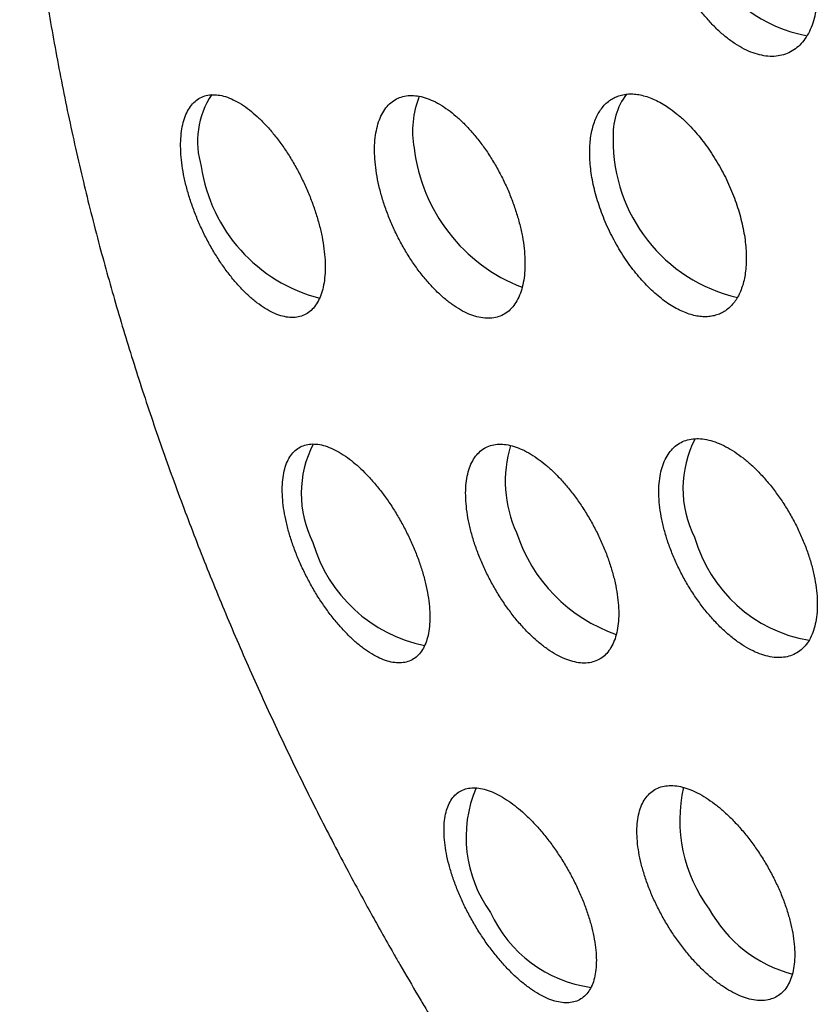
# Model space of a CAD drawing. Header units: millimetres. Extents: x 8 to 813, y 12 to 751.
# Tile 34 of 54: x 743.64 to 750.29, y 320.9 to 329.1. Entities that reach past the tile are written whole.
import ezdxf

# ---------------------------------------------------------------- set-up
doc = ezdxf.new("R2010")
doc.units = ezdxf.units.MM

msp = doc.modelspace()

# ---------------------------------------------------------------- linework, layer by layer
at = {"color": 7, "linetype": 'Continuous', "lineweight": 30}
for centre, radius, start, end in [((750.4346, 330.2007), 1.2573, 159.47667, 258.91982), ((745.8317, 328.086), 0.7146, 146.7271, 196.89052), ((747.6848, 328.1731), 0.7776, 158.06966, 190.37448), ((749.1623, 328.1399), 0.5847, 144.14333, 183.07394), ((748.3346, 328.2019), 1.4247, 186.80717, 248.84577), ((749.917, 328.0917), 1.3386, 179.28014, 256.95216), ((746.4646, 328.072), 1.3308, 188.3651, 255.65063), ((750.0608, 325.1994), 0.9011, 152.70249, 206.88427), ((746.8828, 325.1569), 0.9023, 152.85406, 206.86227), ((748.6997, 325.2588), 1.0198, 163.0067, 204.75137), ((749.0358, 325.2377), 1.3259, 197.82403, 251.02732), ((750.4136, 325.1188), 1.2017, 195.77863, 260.22253), ((747.2507, 325.0872), 1.2205, 196.07506, 258.51623), ((748.4198, 322.2957), 1.0662, 157.33294, 215.99162), ((750.375, 322.4383), 1.242, 167.32871, 216.6062), ((748.5385, 322.1129), 1.0771, 204.33514, 262.33316), ((750.3704, 322.25), 1.1358, 209.09723, 254.70618)]:
    msp.add_arc(centre, radius, start, end, dxfattribs=at)
for points, knots in [([(781.3167, 315.8351), (781.3167, 315.8716), (781.3166, 315.9392), (781.3163, 316.0329), (781.316, 316.111), (781.3156, 316.1738), (781.3153, 316.2204), (781.3151, 316.2522), (781.3149, 316.2744), (781.3147, 316.2944), (781.3145, 316.3175), (781.3143, 316.3449), (781.3139, 316.3844), (781.3133, 316.4376), (781.3125, 316.5025), (781.3115, 316.5849), (781.3101, 316.6778), (781.3084, 316.778), (781.3067, 316.8651), (781.3052, 316.9405), (781.3037, 317.0086), (781.3021, 317.079), (781.3001, 317.1577), (781.2978, 317.2468), (781.2952, 317.3381), (781.2925, 317.4275), (781.2898, 317.5121), (781.2869, 317.5962), (781.284, 317.6793), (781.2811, 317.7572), (781.2784, 317.8255), (781.2763, 317.8777), (781.2746, 317.9198), (781.2729, 317.9607), (781.2707, 318.0111), (781.2681, 318.0705), (781.2652, 318.1348), (781.2621, 318.2005), (781.2588, 318.2695), (781.2552, 318.3411), (781.2516, 318.4111), (781.2483, 318.4728), (781.2456, 318.523), (781.2431, 318.5672), (781.2404, 318.6153), (781.237, 318.6755), (781.233, 318.7428), (781.2289, 318.8101), (781.225, 318.872), (781.2214, 318.9293), (781.2181, 318.9799), (781.2153, 319.0219), (781.2128, 319.0591), (781.21, 319.1007), (781.2064, 319.1536), (781.2018, 319.2191), (781.1966, 319.2915), (781.191, 319.3669), (781.1853, 319.4424), (781.179, 319.5227), (781.1721, 319.6098), (781.1643, 319.7048), (781.1564, 319.7993), (781.1486, 319.8889), (781.1415, 319.9683), (781.135, 320.0405), (781.1287, 320.1086), (781.1222, 320.1771), (781.1155, 320.2467), (781.1082, 320.3212), (781.1002, 320.4016), (781.0911, 320.4904), (781.0814, 320.5831), (781.0721, 320.6705), (781.0634, 320.7499), (781.0552, 320.8233), (781.0464, 320.9006), (781.0369, 320.9826), (781.028, 321.0581), (781.0203, 321.1223), (781.0143, 321.1718), (781.0088, 321.2162), (781.003, 321.2631), (780.9951, 321.3263), (780.9851, 321.405), (780.9735, 321.4936), (780.962, 321.5804), (780.9506, 321.6651), (780.9391, 321.7481), (780.9276, 321.8307), (780.9159, 321.9128), (780.9046, 321.9907), (780.8949, 322.0566), (780.8865, 322.1125), (780.8787, 322.1645), (780.87, 322.2218), (780.8607, 322.282), (780.8517, 322.3399), (780.8435, 322.3917), (780.8356, 322.4412), (780.8271, 322.4946), (780.8174, 322.5539), (780.8075, 322.6139), (780.7984, 322.6686), (780.7904, 322.7164), (780.7826, 322.7626), (780.7741, 322.8123), (780.7644, 322.8687), (780.7543, 322.9265), (780.7448, 322.9804), (780.7364, 323.0278), (780.7281, 323.0736), (780.7191, 323.1235), (780.7087, 323.1804), (780.6979, 323.2392), (780.6876, 323.2942), (780.6785, 323.3422), (780.6657, 323.4101), (780.6477, 323.5034), (780.6255, 323.6163), (780.6017, 323.7353), (780.5781, 323.8508), (780.5541, 323.9659), (780.5325, 324.0675), (780.5132, 324.1569), (780.495, 324.24), (780.4762, 324.3252), (780.455, 324.4196), (780.4321, 324.5198), (780.4093, 324.6182), (780.3904, 324.6983), (780.3758, 324.7596), (780.364, 324.8088), (780.3523, 324.8572), (780.3417, 324.9008), (780.333, 324.9363), (780.3252, 324.9681), (780.3163, 325.0039), (780.3051, 325.0491), (780.2925, 325.0994), (780.2807, 325.1461), (780.2711, 325.1838), (780.2625, 325.2174), (780.2535, 325.2528), (780.2428, 325.2939), (780.2308, 325.3403), (780.2174, 325.3915), (780.2028, 325.4467), (780.1881, 325.502), (780.1746, 325.5523), (780.1632, 325.5948), (780.1521, 325.6355), (780.1397, 325.681), (780.1256, 325.7325), (780.111, 325.785), (780.0974, 325.8336), (780.0852, 325.8773), (780.0718, 325.9248), (780.0574, 325.9751), (780.0391, 326.039), (780.0189, 326.109), (779.9975, 326.1822), (779.976, 326.255), (779.9541, 326.3285), (779.934, 326.395), (779.9168, 326.4516), (779.9049, 326.4907), (779.8938, 326.5268), (779.8831, 326.5615), (779.8716, 326.5986), (779.8581, 326.642), (779.8396, 326.701), (779.8182, 326.7686), (779.7964, 326.8369), (779.7779, 326.8942), (779.7621, 326.943), (779.7475, 326.9879), (779.7309, 327.0384), (779.711, 327.0987), (779.6892, 327.1642), (779.6689, 327.2247), (779.6516, 327.2757), (779.637, 327.3186), (779.6228, 327.3601), (779.6074, 327.405), (779.5897, 327.456), (779.572, 327.5068), (779.5566, 327.551), (779.5435, 327.5881), (779.5319, 327.6208), (779.5205, 327.6531), (779.508, 327.6881), (779.4933, 327.7292), (779.476, 327.7773), (779.4578, 327.8275), (779.4401, 327.8759), (779.4245, 327.9187), (779.4098, 327.9586), (779.3953, 327.9978), (779.3785, 328.043), (779.3597, 328.0933), (779.3397, 328.1463), (779.3215, 328.1944), (779.3057, 328.2359), (779.2923, 328.2711), (779.2752, 328.3156), (779.2505, 328.3795), (779.2167, 328.4661), (779.1804, 328.5583), (779.1461, 328.6444), (779.1183, 328.7135), (779.0947, 328.7718), (779.0719, 328.8278), (779.0455, 328.8922), (779.0178, 328.9593), (778.992, 329.0211), (778.9702, 329.0733), (778.9508, 329.1192), (778.9315, 329.1649), (778.9106, 329.214), (778.8871, 329.269), (778.8605, 329.3306), (778.8329, 329.3943), (778.8068, 329.454), (778.7821, 329.5101), (778.7581, 329.5644), (778.7328, 329.6212), (778.706, 329.6811), (778.6753, 329.7494), (778.6376, 329.8322), (778.5962, 329.9225), (778.5553, 330.0108), (778.5183, 330.09), (778.4825, 330.166), (778.4437, 330.2475), (778.4001, 330.3385), (778.353, 330.4358), (778.3072, 330.5295), (778.2653, 330.6144), (778.2266, 330.692), (778.1881, 330.7689), (778.1504, 330.8434), (778.1127, 330.9172), (778.0749, 330.9909), (778.0355, 331.067), (777.9964, 331.142), (777.9571, 331.2169), (777.9174, 331.2918), (777.8765, 331.3685), (777.8355, 331.4448), (777.793, 331.5231), (777.7463, 331.6086), (777.695, 331.7018), (777.6384, 331.8034), (777.5819, 331.9038), (777.5264, 332.0013), (777.4736, 332.0933), (777.4217, 332.183), (777.3684, 332.2742), (777.3077, 332.3771), (777.2381, 332.4937), (777.1614, 332.6206), (777.087, 332.7421), (777.0221, 332.8469), (776.9653, 332.9377), (776.914, 333.019), (776.8627, 333.0998), (776.8113, 333.1799), (776.7574, 333.2634), (776.6948, 333.3593), (776.6234, 333.4677), (776.5464, 333.5833), (776.4717, 333.694), (776.4012, 333.7974), (776.3337, 333.8954), (776.2663, 333.9922), (776.1978, 334.0898), (776.1289, 334.1868), (776.0605, 334.2823), (775.9898, 334.38), (775.8988, 334.5044), (775.7865, 334.6559), (775.6556, 334.8291), (775.5275, 334.9958), (775.4041, 335.1537), (775.2836, 335.3052), (775.1625, 335.4552), (775.039, 335.6058), (774.8816, 335.7948), (774.687, 336.023), (774.4483, 336.2952), (774.1981, 336.5718), (773.9382, 336.8503), (773.6757, 337.1228), (773.4162, 337.3839), (773.1574, 337.6363), (772.8457, 337.9314), (772.4715, 338.2716), (772.1411, 338.5573), (771.9152, 338.7464), (771.7981, 338.8431), (771.6818, 338.9378), (771.5669, 339.0301), (771.4503, 339.1226), (771.3152, 339.2283), (771.1603, 339.3474), (770.9882, 339.4771), (770.8144, 339.6054), (770.639, 339.7323), (770.462, 339.8577), (770.2835, 339.9815), (770.1069, 340.1014), (769.8659, 340.2616), (769.5574, 340.46), (769.263, 340.6407), (769.0539, 340.765), (768.9342, 340.8351), (768.8131, 340.905), (768.6868, 340.9767), (768.5314, 341.0634), (768.3486, 341.1633), (768.143, 341.2726), (767.9438, 341.3756), (767.752, 341.4722), (767.5658, 341.5637), (767.3937, 341.6461), (767.2367, 341.7195), (767.0936, 341.7851), (766.9438, 341.8524), (766.7966, 341.917), (766.6536, 341.9785), (766.5213, 342.0342), (766.3936, 342.0869), (766.2661, 342.1385), (766.1372, 342.1897), (766.0027, 342.242), (765.8678, 342.2933), (765.7313, 342.3441), (765.5876, 342.3964), (765.4228, 342.4549), (765.2425, 342.517), (765.0608, 342.5775), (764.8901, 342.6325), (764.7286, 342.6831), (764.593, 342.7243), (764.4793, 342.758), (764.3848, 342.7855), (764.2847, 342.8141), (764.185, 342.842), (764.0904, 342.8679), (764.0027, 342.8915), (763.9208, 342.9131), (763.8293, 342.9369), (763.7264, 342.963), (763.6061, 342.9928), (763.4743, 343.0246), (763.3328, 343.0575), (763.1933, 343.0889), (763.0655, 343.1166), (762.951, 343.1408), (762.8412, 343.1632), (762.7262, 343.1861), (762.5987, 343.2106), (762.4663, 343.235), (762.3419, 343.2571), (762.2356, 343.2753), (762.141, 343.291), (762.0491, 343.3058), (761.9469, 343.3217), (761.833, 343.3389), (761.7163, 343.3556), (761.6098, 343.3703), (761.5181, 343.3824), (761.4349, 343.393), (761.3498, 343.4035), (761.2559, 343.4147), (761.1523, 343.4265), (761.0472, 343.4378), (760.9207, 343.4507), (760.7699, 343.4651), (760.5769, 343.4817), (760.381, 343.4965), (760.187, 343.509), (759.9925, 343.5198), (759.8333, 343.527), (759.7112, 343.5316), (759.6441, 343.5339), (759.581, 343.5358), (759.5175, 343.5375), (759.4469, 343.5392), (759.3676, 343.5408), (759.2801, 343.5422), (759.1943, 343.5431), (759.1148, 343.5437), (759.0434, 343.5439), (758.9726, 343.5439), (758.9007, 343.5436), (758.8253, 343.543), (758.7493, 343.5421), (758.6753, 343.5409), (758.6093, 343.5397), (758.5522, 343.5384), (758.4989, 343.5371), (758.4438, 343.5355), (758.3824, 343.5336), (758.3113, 343.5312), (758.2328, 343.5283), (758.1561, 343.525), (758.088, 343.5219), (758.0289, 343.519), (757.972, 343.5161), (757.912, 343.5128), (757.8444, 343.5089), (757.7673, 343.5042), (757.6883, 343.499), (757.6163, 343.494), (757.5521, 343.4893), (757.4892, 343.4845), (757.4177, 343.4788), (757.3371, 343.4721), (757.2513, 343.4646), (757.1701, 343.4572), (757.0996, 343.4504), (757.0377, 343.4443), (756.9811, 343.4385), (756.9219, 343.4323), (756.8588, 343.4255), (756.7928, 343.4182), (756.7227, 343.4101), (756.6536, 343.402), (756.5822, 343.3933), (756.51, 343.3842), (756.4281, 343.3736), (756.343, 343.3623), (756.2644, 343.3514), (756.2002, 343.3423), (756.1444, 343.3343), (756.0862, 343.3257), (756.0169, 343.3153), (755.9412, 343.3037), (755.8682, 343.2921), (755.8061, 343.2821), (755.7516, 343.2731), (755.6973, 343.2641), (755.6359, 343.2536), (755.5662, 343.2416), (755.4925, 343.2285), (755.4231, 343.216), (755.3611, 343.2046), (755.3024, 343.1936), (755.2422, 343.1821), (755.1765, 343.1694), (755.1074, 343.1559), (755.0402, 343.1424), (754.9794, 343.13), (754.9216, 343.1181), (754.8607, 343.1053), (754.7902, 343.0903), (754.7138, 343.0738), (754.6403, 343.0575), (754.5739, 343.0427), (754.512, 343.0286), (754.446, 343.0134), (754.3645, 342.9943), (754.2786, 342.9737), (754.1917, 342.9526), (754.1094, 342.9322), (754.0269, 342.9114), (753.9414, 342.8895), (753.8608, 342.8685), (753.7852, 342.8485), (753.7183, 342.8305), (753.6576, 342.814), (753.5935, 342.7964), (753.5213, 342.7763), (753.4443, 342.7546), (753.3725, 342.734), (753.3111, 342.7162), (753.2594, 342.701), (753.2107, 342.6867), (753.1604, 342.6717), (753.1072, 342.6557), (753.0572, 342.6405), (753.0154, 342.6277), (752.9713, 342.6141), (752.9187, 342.5978), (752.8498, 342.5762), (752.7778, 342.5534), (752.7106, 342.5317), (752.6562, 342.5141), (752.606, 342.4977), (752.5521, 342.4799), (752.4925, 342.46), (752.4323, 342.4398), (752.3772, 342.4211), (752.3285, 342.4045), (752.2841, 342.3892), (752.2375, 342.373), (752.1825, 342.3538), (752.1221, 342.3325), (752.0647, 342.312), (752.0165, 342.2947), (751.9715, 342.2785), (751.9226, 342.2607), (751.8673, 342.2404), (751.809, 342.2189), (751.7529, 342.198), (751.7024, 342.179), (751.6567, 342.1617), (751.6094, 342.1437), (751.5507, 342.1212), (751.4854, 342.096), (751.4229, 342.0716), (751.3674, 342.0497), (751.3099, 342.0269), (751.2459, 342.0013), (751.1865, 341.9773), (751.1371, 341.9573), (751.0983, 341.9414), (751.063, 341.9269), (751.0276, 341.9123), (750.9866, 341.8953), (750.9357, 341.8741), (750.8716, 341.8471), (750.8035, 341.8182), (750.7392, 341.7907), (750.6866, 341.768), (750.6426, 341.7489), (750.6006, 341.7306), (750.5524, 341.7095), (750.4933, 341.6834), (750.4324, 341.6563), (750.3794, 341.6325), (750.3339, 341.612), (750.2839, 341.5893), (750.2244, 341.5622), (750.1636, 341.5342), (750.1101, 341.5094), (750.0603, 341.4861), (750.0062, 341.4608), (749.9449, 341.4318), (749.8821, 341.4019), (749.8227, 341.3734), (749.7672, 341.3466), (749.7177, 341.3226), (749.6692, 341.2989), (749.6215, 341.2755), (749.5747, 341.2523), (749.5339, 341.2321), (749.4973, 341.2138), (749.4585, 341.1944), (749.3931, 341.1615), (749.3105, 341.1195), (749.2217, 341.0739), (749.1503, 341.0369), (749.0866, 341.0036), (749.0136, 340.9653), (748.9351, 340.9236), (748.857, 340.8818), (748.7934, 340.8476), (748.7366, 340.8167), (748.6856, 340.7889), (748.6393, 340.7634), (748.601, 340.7423), (748.5652, 340.7225), (748.527, 340.7013), (748.4816, 340.676), (748.427, 340.6453), (748.36, 340.6075), (748.2795, 340.5617), (748.2215, 340.5283), (748.1902, 340.5103)], [0, 0, 0, 0, 0.002301, 0.004277, 0.005928, 0.007256, 0.00826, 0.008891, 0.009275, 0.00967, 0.010159, 0.010742, 0.011418, 0.012669, 0.014123, 0.015552, 0.017918, 0.020048, 0.021949, 0.023485, 0.024873, 0.026315, 0.027996, 0.029916, 0.032031, 0.033854, 0.03567, 0.037478, 0.039279, 0.041033, 0.042517, 0.043696, 0.044415, 0.045242, 0.046339, 0.047683, 0.049087, 0.050508, 0.051948, 0.053572, 0.055158, 0.056504, 0.057594, 0.058431, 0.059386, 0.060727, 0.062358, 0.063777, 0.065126, 0.066405, 0.067532, 0.06844, 0.069155, 0.069971, 0.071166, 0.072622, 0.074265, 0.075919, 0.077574, 0.079231, 0.081211, 0.083312, 0.085491, 0.087441, 0.089234, 0.09074, 0.092223, 0.093737, 0.095281, 0.096839, 0.098678, 0.100615, 0.102734, 0.10484, 0.106428, 0.108002, 0.109716, 0.111575, 0.113474, 0.114768, 0.115871, 0.116783, 0.117738, 0.119005, 0.121005, 0.123008, 0.124932, 0.12682, 0.12868, 0.130502, 0.132362, 0.134185, 0.135732, 0.136791, 0.13794, 0.13923, 0.140653, 0.141994, 0.143133, 0.144138, 0.145315, 0.146722, 0.148134, 0.149371, 0.150411, 0.151352, 0.15247, 0.153761, 0.155152, 0.156372, 0.157404, 0.158344, 0.159459, 0.160771, 0.162193, 0.16344, 0.164489, 0.165436, 0.168005, 0.170802, 0.17309, 0.176008, 0.178603, 0.180881, 0.18288, 0.184644, 0.186509, 0.188639, 0.191024, 0.193294, 0.195276, 0.196305, 0.197449, 0.198631, 0.199631, 0.200434, 0.201057, 0.201791, 0.202851, 0.204118, 0.205196, 0.206008, 0.20667, 0.207464, 0.208392, 0.209448, 0.210601, 0.211849, 0.213177, 0.21434, 0.215253, 0.216052, 0.217081, 0.218323, 0.21953, 0.220626, 0.221609, 0.222485, 0.223831, 0.224975, 0.226615, 0.228605, 0.23005, 0.23157, 0.23355, 0.234533, 0.23539, 0.236189, 0.236965, 0.237732, 0.238687, 0.239888, 0.241703, 0.243242, 0.244493, 0.245568, 0.246531, 0.247517, 0.248956, 0.250596, 0.251936, 0.253035, 0.254032, 0.254822, 0.255828, 0.257051, 0.258257, 0.259248, 0.260027, 0.260755, 0.261451, 0.262197, 0.263111, 0.264209, 0.265433, 0.266486, 0.267473, 0.268313, 0.269166, 0.270105, 0.271352, 0.272546, 0.273664, 0.274592, 0.275338, 0.276028, 0.277582, 0.279616, 0.281848, 0.283786, 0.285401, 0.28649, 0.287699, 0.289158, 0.290808, 0.292202, 0.293313, 0.294308, 0.295288, 0.296377, 0.297599, 0.298982, 0.300507, 0.301871, 0.302992, 0.304272, 0.305511, 0.306806, 0.308285, 0.31009, 0.312361, 0.314343, 0.316016, 0.317674, 0.319439, 0.321487, 0.323777, 0.325968, 0.327775, 0.329482, 0.331192, 0.332947, 0.334503, 0.336174, 0.337918, 0.339649, 0.341245, 0.342989, 0.344731, 0.346447, 0.348173, 0.350056, 0.35227, 0.354525, 0.356988, 0.359163, 0.361202, 0.363282, 0.365331, 0.367476, 0.370374, 0.373388, 0.376262, 0.378807, 0.380677, 0.382588, 0.384481, 0.386326, 0.388197, 0.390337, 0.393069, 0.395832, 0.398506, 0.400907, 0.403177, 0.405475, 0.407812, 0.410151, 0.412426, 0.414669, 0.417177, 0.421403, 0.425636, 0.429782, 0.433585, 0.437236, 0.440968, 0.444709, 0.448458, 0.455119, 0.461932, 0.469199, 0.476442, 0.483661, 0.490743, 0.49736, 0.50417, 0.515051, 0.525939, 0.52879, 0.53164, 0.534484, 0.537228, 0.539928, 0.542843, 0.546868, 0.550899, 0.554937, 0.558982, 0.563035, 0.567095, 0.571151, 0.574984, 0.583287, 0.591664, 0.594291, 0.596881, 0.59941, 0.602097, 0.604984, 0.609341, 0.613708, 0.617962, 0.621829, 0.62566, 0.629509, 0.632437, 0.635296, 0.638263, 0.641561, 0.644232, 0.646909, 0.649529, 0.651907, 0.654544, 0.657224, 0.659916, 0.662556, 0.665306, 0.668398, 0.672258, 0.675874, 0.679034, 0.682197, 0.685262, 0.686892, 0.68877, 0.690725, 0.692666, 0.694507, 0.696166, 0.697702, 0.699206, 0.701406, 0.703593, 0.706081, 0.708923, 0.711655, 0.714009, 0.716176, 0.718148, 0.72023, 0.722679, 0.725353, 0.727702, 0.729689, 0.731339, 0.73302, 0.734857, 0.737077, 0.739411, 0.741399, 0.74304, 0.744538, 0.746052, 0.747802, 0.749782, 0.751837, 0.753662, 0.756835, 0.760241, 0.764405, 0.767732, 0.771022, 0.775213, 0.776571, 0.777795, 0.778938, 0.780071, 0.781319, 0.782855, 0.784469, 0.786178, 0.787626, 0.788874, 0.790126, 0.791558, 0.792861, 0.794307, 0.795773, 0.79697, 0.797969, 0.798937, 0.799928, 0.80103, 0.802343, 0.803878, 0.805387, 0.8066, 0.807661, 0.808671, 0.809761, 0.810992, 0.812432, 0.814042, 0.815387, 0.816437, 0.817614, 0.818884, 0.820416, 0.822105, 0.823666, 0.824951, 0.826032, 0.827108, 0.828108, 0.829336, 0.83063, 0.831795, 0.83325, 0.834495, 0.835787, 0.837288, 0.839079, 0.840554, 0.841692, 0.842681, 0.843683, 0.84496, 0.846569, 0.84794, 0.849061, 0.850063, 0.851004, 0.85211, 0.853522, 0.854937, 0.856276, 0.857435, 0.858442, 0.859593, 0.860838, 0.862161, 0.863512, 0.864656, 0.865608, 0.866776, 0.86811, 0.869616, 0.871127, 0.872303, 0.873391, 0.874645, 0.876066, 0.878049, 0.879574, 0.881026, 0.88275, 0.884307, 0.885931, 0.887383, 0.888655, 0.889787, 0.890872, 0.892341, 0.893961, 0.895333, 0.896495, 0.897515, 0.898326, 0.899315, 0.900436, 0.901418, 0.90222, 0.902872, 0.903981, 0.905284, 0.906888, 0.908179, 0.909212, 0.910069, 0.911115, 0.912365, 0.913564, 0.914646, 0.915599, 0.916423, 0.917257, 0.918345, 0.919662, 0.920819, 0.921728, 0.922513, 0.923475, 0.924624, 0.925786, 0.926932, 0.92795, 0.928786, 0.929644, 0.930758, 0.932283, 0.933539, 0.934488, 0.935603, 0.936978, 0.938317, 0.939163, 0.939943, 0.940645, 0.941282, 0.942075, 0.94311, 0.944351, 0.94594, 0.947221, 0.948236, 0.949121, 0.949886, 0.950787, 0.952047, 0.953475, 0.954488, 0.955279, 0.956246, 0.957541, 0.958914, 0.959964, 0.960819, 0.96197, 0.963282, 0.964585, 0.965837, 0.966944, 0.968008, 0.968898, 0.969941, 0.97096, 0.971802, 0.972471, 0.97323, 0.974216, 0.97654, 0.978379, 0.979762, 0.981008, 0.982374, 0.984342, 0.985949, 0.987294, 0.988356, 0.989538, 0.990525, 0.991288, 0.991967, 0.992796, 0.993718, 0.994855, 0.996281, 0.997996, 1, 1, 1, 1]), ([(747.5352, 340.132), (747.4894, 340.1053), (747.3895, 340.047), (747.2385, 339.9516), (747.0816, 339.8467), (746.9275, 339.7371), (746.7761, 339.623), (746.6275, 339.5042), (746.4817, 339.3808), (746.3388, 339.2528), (746.1988, 339.1203), (746.0619, 338.9832), (745.9279, 338.8415), (745.7971, 338.6953), (745.6695, 338.5446), (745.5452, 338.3893), (745.4241, 338.2296), (745.3064, 338.0654), (745.1922, 337.8967), (745.0815, 337.7236), (744.9743, 337.5461), (744.8709, 337.3642), (744.7711, 337.178), (744.6752, 336.9875), (744.5831, 336.7929), (744.4949, 336.594), (744.4108, 336.3911), (744.3307, 336.1842), (744.2548, 335.9733), (744.183, 335.7586), (744.1155, 335.5402), (744.0523, 335.3181), (743.9934, 335.0924), (743.9389, 334.8633), (743.8888, 334.6309), (743.8432, 334.3953), (743.802, 334.1566), (743.7654, 333.9149), (743.7332, 333.6704), (743.7056, 333.4231), (743.6825, 333.1731), (743.6639, 332.9207), (743.6499, 332.6659), (743.6404, 332.4088), (743.6354, 332.1495), (743.6349, 331.8881), (743.6389, 331.6248), (743.6474, 331.3596), (743.6604, 331.0927), (743.6778, 330.8241), (743.6996, 330.554), (743.7258, 330.2823), (743.7564, 330.0093), (743.7914, 329.7349), (743.8308, 329.4593), (743.8744, 329.1826), (743.9224, 328.9047), (743.9747, 328.6258), (744.0312, 328.346), (744.092, 328.0653), (744.1548, 327.7935), (744.2214, 327.5211), (744.2893, 327.2581), (744.3608, 326.995), (744.4329, 326.7413), (744.5083, 326.4877), (744.5868, 326.2342), (744.6684, 325.9808), (744.7531, 325.7277), (744.841, 325.4749), (744.9318, 325.2224), (745.0257, 324.9704), (745.1225, 324.719), (745.2222, 324.4682), (745.3248, 324.2182), (745.4301, 323.9691), (745.5382, 323.7209), (745.649, 323.4739), (745.7622, 323.2282), (745.8778, 322.9842), (745.9956, 322.7423), (746.115, 322.5033), (746.2352, 322.2688), (746.3537, 322.0431), (746.4639, 321.8379), (746.5612, 321.6605), (746.6538, 321.4944), (746.7325, 321.3555), (746.7844, 321.2653), (746.8021, 321.2345)], [0, 0, 0, 0, 0.009145, 0.019981, 0.030832, 0.041704, 0.052599, 0.063522, 0.074477, 0.085468, 0.096498, 0.107571, 0.118689, 0.129857, 0.141077, 0.152351, 0.163683, 0.175073, 0.186524, 0.198037, 0.209613, 0.221252, 0.232955, 0.244721, 0.256549, 0.268439, 0.280388, 0.292396, 0.304459, 0.316575, 0.328741, 0.340955, 0.353213, 0.365511, 0.377847, 0.390218, 0.402619, 0.415049, 0.427502, 0.439978, 0.452472, 0.464983, 0.477507, 0.490044, 0.50259, 0.515144, 0.527705, 0.540271, 0.55284, 0.565414, 0.577989, 0.590567, 0.603148, 0.615731, 0.628316, 0.640905, 0.653497, 0.666094, 0.678697, 0.691306, 0.703925, 0.715252, 0.727857, 0.739169, 0.750475, 0.761774, 0.773065, 0.784348, 0.795625, 0.806893, 0.818153, 0.829404, 0.840646, 0.851878, 0.863099, 0.874306, 0.885497, 0.896669, 0.907815, 0.918926, 0.929986, 0.940967, 0.951812, 0.962388, 0.972297, 0.980409, 0.987234, 0.995636, 1, 1, 1, 1]), ([(749.6463, 330.5674), (749.6216, 330.5826), (749.5721, 330.6132), (749.4983, 330.6452), (749.4261, 330.6667), (749.3563, 330.6759), (749.2898, 330.6734), (749.2274, 330.6591), (749.1701, 330.6329), (749.1184, 330.5955), (749.073, 330.5474), (749.0347, 330.4889), (749.0036, 330.4211), (748.9802, 330.3447), (748.965, 330.2605), (748.9579, 330.1699), (748.959, 330.0738), (748.9686, 329.9734), (748.9863, 329.87), (749.0118, 329.7648), (749.0452, 329.6592), (749.0857, 329.5544), (749.1329, 329.4519), (749.1865, 329.3529), (749.2455, 329.2586), (749.3092, 329.1703), (749.3769, 329.0892), (749.4478, 329.0162), (749.5208, 328.9522), (749.595, 328.8984), (749.6696, 328.8551), (749.7435, 328.8229), (749.8158, 328.8025), (749.8856, 328.7939), (749.952, 328.797), (750.014, 328.8123), (750.071, 328.8391), (750.1224, 328.8771), (750.1672, 328.9261), (750.2052, 328.9851), (750.2358, 329.0534), (750.2585, 329.1305), (750.2733, 329.215), (750.28, 329.306), (750.2781, 329.4025), (750.2681, 329.5031), (750.25, 329.6067), (750.2238, 329.7119), (750.19, 329.8175), (750.1491, 329.9222), (750.1013, 330.0245), (750.0475, 330.1232), (749.9882, 330.2172), (749.9241, 330.305), (749.8562, 330.3857), (749.7865, 330.4567), (749.7163, 330.5183), (749.6696, 330.551), (749.6463, 330.5674)], [0, 0, 0, 0, 0.017879, 0.035816, 0.053695, 0.071576, 0.089515, 0.107396, 0.125239, 0.14314, 0.160983, 0.178789, 0.196653, 0.214459, 0.232261, 0.250119, 0.267921, 0.285751, 0.303638, 0.321469, 0.339349, 0.357286, 0.375167, 0.393097, 0.411083, 0.429013, 0.446971, 0.464985, 0.482942, 0.500892, 0.5189, 0.53685, 0.554761, 0.57273, 0.590642, 0.608501, 0.626417, 0.644276, 0.662091, 0.679963, 0.697778, 0.715578, 0.733434, 0.751234, 0.769052, 0.786927, 0.804745, 0.822609, 0.840529, 0.858393, 0.876309, 0.894282, 0.912197, 0.930149, 0.948158, 0.96611, 0.983055, 1, 1, 1, 1]), ([(745.5493, 328.3494), (745.5266, 328.3661), (745.481, 328.3997), (745.4141, 328.4363), (745.3492, 328.4623), (745.2873, 328.476), (745.2292, 328.478), (745.1754, 328.4681), (745.127, 328.446), (745.0843, 328.4124), (745.048, 328.3678), (745.0187, 328.3124), (744.9966, 328.2475), (744.9819, 328.1738), (744.9751, 328.0922), (744.9757, 328.0041), (744.9839, 327.9105), (744.9996, 327.8126), (745.0224, 327.7118), (745.052, 327.609), (745.0882, 327.5057), (745.1302, 327.4032), (745.1778, 327.3023), (745.2303, 327.2046), (745.2871, 327.111), (745.3476, 327.0226), (745.4112, 326.9406), (745.4769, 326.8661), (745.544, 326.7997), (745.6118, 326.7429), (745.6793, 326.696), (745.7458, 326.6597), (745.8102, 326.6349), (745.8718, 326.6218), (745.9298, 326.6205), (745.9831, 326.6315), (746.0313, 326.6542), (746.0736, 326.6884), (746.1094, 326.734), (746.1383, 326.7899), (746.16, 326.8554), (746.1741, 326.9298), (746.1806, 327.0117), (746.1795, 327.1002), (746.1707, 327.1942), (746.1546, 327.2923), (746.1314, 327.3933), (746.1012, 327.4962), (746.0647, 327.5994), (746.0223, 327.702), (745.9743, 327.8026), (745.9215, 327.9001), (745.8644, 327.9934), (745.8036, 328.0813), (745.7399, 328.1629), (745.6757, 328.235), (745.6119, 328.2981), (745.5702, 328.3323), (745.5493, 328.3494)], [0, 0, 0, 0, 0.018185, 0.036427, 0.054612, 0.072797, 0.09104, 0.109225, 0.127386, 0.145604, 0.163764, 0.18177, 0.199835, 0.217841, 0.235638, 0.253493, 0.271289, 0.288915, 0.306597, 0.324223, 0.341791, 0.359414, 0.376982, 0.394626, 0.412326, 0.429971, 0.447793, 0.465672, 0.483495, 0.501521, 0.519604, 0.537631, 0.555799, 0.574025, 0.592193, 0.610377, 0.628619, 0.646801, 0.664864, 0.682986, 0.701048, 0.71891, 0.736829, 0.75469, 0.77236, 0.790088, 0.807758, 0.82533, 0.842959, 0.860531, 0.878139, 0.895803, 0.913412, 0.931171, 0.948987, 0.966747, 0.983374, 1, 1, 1, 1]), ([(747.2031, 328.3509), (747.1795, 328.367), (747.1323, 328.3993), (747.0626, 328.434), (746.9949, 328.4582), (746.93, 328.4703), (746.8688, 328.4706), (746.812, 328.4592), (746.7604, 328.4358), (746.7147, 328.4011), (746.6754, 328.3555), (746.6432, 328.2994), (746.6183, 328.2338), (746.6009, 328.1596), (746.5915, 328.0775), (746.59, 327.989), (746.5962, 327.895), (746.6105, 327.7966), (746.6322, 327.6952), (746.6611, 327.592), (746.697, 327.4883), (746.7394, 327.3853), (746.7876, 327.2842), (746.8414, 327.1863), (746.8998, 327.0928), (746.9622, 327.0047), (747.028, 326.9234), (747.0962, 326.8497), (747.166, 326.7845), (747.2366, 326.729), (747.3071, 326.6836), (747.3765, 326.649), (747.444, 326.6259), (747.5087, 326.6145), (747.5697, 326.6147), (747.6261, 326.6272), (747.6774, 326.6512), (747.7228, 326.6866), (747.7615, 326.7331), (747.7934, 326.7897), (747.8179, 326.8558), (747.8346, 326.9307), (747.8436, 327.0131), (747.8447, 327.102), (747.8378, 327.1965), (747.8231, 327.295), (747.801, 327.3965), (747.7715, 327.4998), (747.7352, 327.6035), (747.6925, 327.7065), (747.6437, 327.8074), (747.5897, 327.905), (747.531, 327.9983), (747.4683, 328.0858), (747.4024, 328.1667), (747.3356, 328.2382), (747.2689, 328.3005), (747.225, 328.3341), (747.2031, 328.3509)], [0, 0, 0, 0, 0.018049, 0.036155, 0.054203, 0.072253, 0.09036, 0.10841, 0.126431, 0.14451, 0.162531, 0.180453, 0.198434, 0.216356, 0.234162, 0.252024, 0.269829, 0.28755, 0.305328, 0.323049, 0.340755, 0.358518, 0.376224, 0.393991, 0.411814, 0.429581, 0.447457, 0.465389, 0.483266, 0.501253, 0.519297, 0.537284, 0.555335, 0.573444, 0.591496, 0.609536, 0.627634, 0.645673, 0.66363, 0.681646, 0.699602, 0.717443, 0.735341, 0.753181, 0.770922, 0.78872, 0.806462, 0.824165, 0.841924, 0.859627, 0.877368, 0.895166, 0.912907, 0.930746, 0.948642, 0.966481, 0.98324, 1, 1, 1, 1]), ([(749.0349, 328.3721), (749.0167, 328.3838), (748.9805, 328.4071), (748.926, 328.435), (748.8718, 328.4572), (748.8187, 328.4728), (748.7677, 328.4817), (748.7186, 328.4841), (748.6712, 328.4799), (748.6265, 328.4689), (748.5851, 328.4516), (748.5469, 328.428), (748.5119, 328.3978), (748.4806, 328.3616), (748.4536, 328.32), (748.4307, 328.2731), (748.4119, 328.2206), (748.3976, 328.1633), (748.388, 328.1023), (748.3828, 328.0376), (748.3823, 327.9688), (748.3865, 327.8971), (748.3952, 327.8237), (748.4083, 327.7484), (748.426, 327.6711), (748.4481, 327.5929), (748.4741, 327.5153), (748.504, 327.4379), (748.5379, 327.3606), (748.5754, 327.2847), (748.6158, 327.2113), (748.6592, 327.1404), (748.7056, 327.0717), (748.7545, 327.0064), (748.8049, 326.9456), (748.8569, 326.889), (748.9107, 326.8367), (748.9655, 326.7895), (749.0202, 326.7482), (749.0751, 326.7124), (749.1303, 326.6825), (749.1848, 326.6588), (749.2376, 326.6417), (749.2891, 326.6311), (749.3393, 326.627), (749.3873, 326.6296), (749.4322, 326.6389), (749.4744, 326.6545), (749.5138, 326.6768), (749.5498, 326.7055), (749.5816, 326.74), (749.6097, 326.7801), (749.6339, 326.8261), (749.6537, 326.8775), (749.669, 326.9331), (749.6798, 326.9929), (749.6861, 327.0574), (749.6878, 327.1254), (749.6848, 327.1958), (749.6773, 327.2686), (749.6651, 327.3442), (749.6485, 327.4213), (749.6276, 327.4985), (749.6027, 327.5762), (749.5735, 327.6544), (749.5404, 327.732), (749.5041, 327.8076), (749.4645, 327.8814), (749.4214, 327.9537), (749.3756, 328.0231), (749.3277, 328.0886), (749.2778, 328.1505), (749.2257, 328.2087), (749.1676, 328.2667), (749.1038, 328.323), (749.0579, 328.3557), (749.0349, 328.3721)], [0, 0, 0, 0, 0.0132813, 0.0265625, 0.0402293, 0.053896, 0.0671774, 0.0804588, 0.0941271, 0.1077954, 0.1210582, 0.1343211, 0.1479714, 0.1616217, 0.1748466, 0.1880714, 0.2016825, 0.2152936, 0.2284834, 0.2416732, 0.2552472, 0.2688211, 0.2819942, 0.2951673, 0.3087226, 0.3222779, 0.3354598, 0.3486417, 0.3622048, 0.3757679, 0.3889802, 0.4021926, 0.4157865, 0.4293804, 0.4426315, 0.4558826, 0.4695169, 0.4831512, 0.4964325, 0.5097139, 0.5233805, 0.5370472, 0.5503369, 0.5636266, 0.5773034, 0.5909801, 0.6042525, 0.6175249, 0.631185, 0.644845, 0.6580821, 0.6713191, 0.684943, 0.6985669, 0.7117662, 0.7249656, 0.7385499, 0.7521341, 0.7653099, 0.7784857, 0.7920443, 0.8056029, 0.8187794, 0.831956, 0.8455139, 0.8590719, 0.8722731, 0.8854742, 0.8990567, 0.9126393, 0.9258783, 0.9391173, 0.9527389, 0.9663605, 0.9830869, 1, 1, 1, 1]), ([(749.5913, 325.5027), (749.5666, 325.518), (749.517, 325.5488), (749.4442, 325.5815), (749.3735, 325.6039), (749.306, 325.6143), (749.2424, 325.6134), (749.1836, 325.6011), (749.1303, 325.577), (749.0832, 325.542), (749.0429, 325.4964), (749.01, 325.4404), (748.9847, 325.3752), (748.9675, 325.3016), (748.9587, 325.2201), (748.9582, 325.1323), (748.966, 325.0391), (748.9822, 324.9416), (749.0063, 324.8412), (749.038, 324.7392), (749.0773, 324.6367), (749.1232, 324.5351), (749.1753, 324.4356), (749.233, 324.3396), (749.2955, 324.2481), (749.362, 324.1622), (749.4319, 324.0832), (749.504, 324.012), (749.5777, 323.9492), (749.6519, 323.8961), (749.7257, 323.853), (749.7983, 323.8204), (749.8686, 323.7993), (749.9358, 323.7894), (749.9991, 323.7909), (750.0575, 323.8043), (750.1104, 323.8289), (750.1572, 323.8645), (750.197, 323.911), (750.2295, 323.9675), (750.2543, 324.0332), (750.2708, 324.1075), (750.2792, 324.1893), (750.2793, 324.2775), (750.2708, 324.3711), (750.2542, 324.4687), (750.2296, 324.5693), (750.1972, 324.6714), (750.1576, 324.7739), (750.1113, 324.8754), (750.0588, 324.9746), (750.0008, 325.0704), (749.938, 325.1617), (749.8711, 325.247), (749.8012, 325.3256), (749.7305, 325.3947), (749.6603, 325.4546), (749.6143, 325.4867), (749.5913, 325.5027)], [0, 0, 0, 0, 0.017946, 0.035948, 0.053894, 0.071839, 0.089841, 0.107786, 0.125744, 0.14376, 0.161719, 0.179663, 0.197664, 0.215608, 0.233509, 0.251467, 0.269368, 0.287215, 0.30512, 0.322968, 0.340777, 0.358642, 0.376451, 0.394252, 0.412109, 0.429909, 0.447736, 0.465619, 0.483446, 0.501321, 0.519254, 0.537129, 0.555055, 0.573038, 0.590964, 0.60892, 0.626934, 0.64489, 0.662842, 0.680851, 0.698803, 0.71672, 0.734693, 0.752609, 0.770473, 0.788394, 0.806257, 0.824076, 0.841951, 0.859769, 0.877569, 0.895425, 0.913224, 0.93104, 0.948911, 0.966727, 0.983363, 1, 1, 1, 1]), ([(746.3822, 325.4427), (746.3591, 325.4592), (746.3128, 325.4923), (746.2452, 325.5284), (746.1801, 325.5542), (746.1184, 325.568), (746.0607, 325.5703), (746.0078, 325.5609), (745.9605, 325.5397), (745.9192, 325.507), (745.8845, 325.4636), (745.8572, 325.4094), (745.8372, 325.3456), (745.825, 325.2731), (745.8209, 325.1927), (745.8246, 325.1056), (745.836, 325.0131), (745.8551, 324.9163), (745.8815, 324.8166), (745.9147, 324.7151), (745.9544, 324.6132), (746, 324.5121), (746.0508, 324.4129), (746.1064, 324.3169), (746.166, 324.2252), (746.229, 324.1387), (746.2946, 324.0586), (746.3619, 323.9859), (746.4304, 323.9211), (746.4991, 323.8656), (746.5672, 323.8198), (746.6339, 323.7843), (746.6982, 323.7599), (746.7594, 323.7468), (746.8167, 323.7452), (746.8691, 323.7556), (746.9162, 323.7775), (746.9571, 323.8107), (746.9912, 323.8551), (747.0182, 323.9099), (747.0377, 323.9741), (747.0493, 324.0474), (747.053, 324.1282), (747.0489, 324.2156), (747.0368, 324.3085), (747.0173, 324.4055), (746.9906, 324.5054), (746.9568, 324.607), (746.9168, 324.7089), (746.8709, 324.8099), (746.8196, 324.9089), (746.7637, 325.0046), (746.7039, 325.0961), (746.6407, 325.1821), (746.575, 325.2618), (746.5094, 325.332), (746.4448, 325.3931), (746.4031, 325.4261), (746.3822, 325.4427)], [0, 0, 0, 0, 0.018141, 0.036341, 0.054483, 0.072622, 0.090818, 0.108956, 0.12715, 0.145403, 0.163596, 0.181731, 0.199924, 0.218057, 0.236017, 0.254036, 0.271995, 0.289746, 0.307554, 0.325305, 0.342906, 0.360563, 0.378164, 0.395737, 0.413366, 0.43094, 0.448619, 0.466353, 0.484032, 0.501902, 0.519828, 0.537699, 0.555766, 0.573891, 0.591959, 0.610143, 0.628385, 0.646569, 0.664736, 0.682961, 0.701127, 0.719148, 0.737228, 0.755248, 0.773061, 0.790932, 0.808745, 0.826382, 0.844076, 0.861713, 0.879282, 0.896906, 0.914475, 0.932109, 0.949799, 0.967434, 0.983717, 1, 1, 1, 1]), ([(747.946, 325.4492), (747.9221, 325.4651), (747.8742, 325.497), (747.804, 325.5314), (747.7361, 325.5554), (747.6715, 325.5676), (747.6109, 325.5683), (747.555, 325.5574), (747.5047, 325.5348), (747.4604, 325.5011), (747.4229, 325.4566), (747.3927, 325.4016), (747.3701, 325.3372), (747.3553, 325.2643), (747.3487, 325.1834), (747.3502, 325.0961), (747.3598, 325.0033), (747.3774, 324.9062), (747.4026, 324.8062), (747.435, 324.7044), (747.4745, 324.6021), (747.5202, 324.5007), (747.5717, 324.4013), (747.6284, 324.3052), (747.6895, 324.2135), (747.7542, 324.1272), (747.822, 324.0476), (747.8918, 323.9755), (747.9629, 323.9117), (748.0344, 323.8574), (748.1054, 323.8129), (748.1751, 323.7788), (748.2424, 323.7561), (748.3067, 323.7446), (748.367, 323.7445), (748.4224, 323.7563), (748.4724, 323.7796), (748.5163, 323.8139), (748.5532, 323.8593), (748.583, 323.9148), (748.6053, 323.9797), (748.6194, 324.0534), (748.6255, 324.1346), (748.6236, 324.2223), (748.6134, 324.3154), (748.5954, 324.4127), (748.5698, 324.5129), (748.5367, 324.6148), (748.4969, 324.717), (748.4509, 324.8184), (748.3989, 324.9176), (748.3419, 325.0134), (748.2806, 325.1049), (748.2155, 325.1906), (748.1476, 325.2698), (748.0795, 325.3396), (748.012, 325.4002), (747.968, 325.4328), (747.946, 325.4492)], [0, 0, 0, 0, 0.018027, 0.036112, 0.054139, 0.072164, 0.090247, 0.108272, 0.126328, 0.144442, 0.162498, 0.180521, 0.198603, 0.216626, 0.234552, 0.252536, 0.270462, 0.28827, 0.306136, 0.323944, 0.341667, 0.359446, 0.377169, 0.394874, 0.412636, 0.430342, 0.448106, 0.465926, 0.483691, 0.501563, 0.519492, 0.537365, 0.555349, 0.57339, 0.591375, 0.609425, 0.627533, 0.645584, 0.663625, 0.681724, 0.699765, 0.717726, 0.735744, 0.753704, 0.771548, 0.78945, 0.807293, 0.825037, 0.842837, 0.860581, 0.878284, 0.896043, 0.913746, 0.931485, 0.949281, 0.96702, 0.98351, 1, 1, 1, 1]), ([(747.7264, 322.5835), (747.7028, 322.5996), (747.6553, 322.6319), (747.5865, 322.6671), (747.5204, 322.6922), (747.4582, 322.7056), (747.4003, 322.7078), (747.3474, 322.6987), (747.3004, 322.678), (747.2596, 322.6462), (747.2258, 322.6038), (747.1995, 322.5509), (747.1809, 322.4884), (747.1704, 322.4172), (747.1682, 322.3381), (747.1742, 322.2522), (747.1881, 322.1609), (747.2102, 322.0652), (747.2396, 321.9666), (747.2761, 321.8663), (747.3193, 321.7655), (747.3684, 321.6657), (747.4227, 321.5679), (747.4818, 321.4734), (747.5446, 321.3833), (747.6106, 321.2985), (747.6789, 321.2202), (747.7487, 321.1492), (747.8192, 321.0862), (747.8896, 321.0323), (747.9591, 320.9878), (748.0268, 320.9533), (748.0919, 320.9298), (748.1535, 320.9171), (748.2109, 320.9155), (748.2633, 320.9256), (748.31, 320.9469), (748.3503, 320.9792), (748.3836, 321.0226), (748.4095, 321.0761), (748.4276, 321.139), (748.4375, 321.2109), (748.4392, 321.2905), (748.4329, 321.3767), (748.4182, 321.4684), (748.3958, 321.5643), (748.3659, 321.6631), (748.3289, 321.7635), (748.2854, 321.8642), (748.236, 321.964), (748.1812, 322.0616), (748.122, 322.1558), (748.0589, 322.2457), (747.9927, 322.33), (747.9243, 322.4079), (747.8565, 322.4762), (747.7902, 322.5355), (747.7477, 322.5675), (747.7264, 322.5835)], [0, 0, 0, 0, 0.0180288, 0.0361159, 0.0541457, 0.0721684, 0.0902482, 0.1082714, 0.1264143, 0.1446147, 0.1627575, 0.1809507, 0.1992021, 0.2173945, 0.2354982, 0.2536603, 0.2717629, 0.2896766, 0.3076483, 0.325561, 0.3432707, 0.3610376, 0.378747, 0.3963298, 0.4139688, 0.4315519, 0.449138, 0.4667797, 0.4843666, 0.5020823, 0.5198537, 0.5375705, 0.5554869, 0.5734596, 0.5913767, 0.6094795, 0.6276395, 0.6457424, 0.6639352, 0.6821862, 0.7003784, 0.7185226, 0.7367253, 0.7548685, 0.7728459, 0.7908815, 0.8088579, 0.8266264, 0.8444523, 0.8622203, 0.8798312, 0.8974986, 0.9151097, 0.9326814, 0.9503088, 0.9678812, 0.9839405, 1, 1, 1, 1]), ([(749.3708, 322.6108), (749.3462, 322.6263), (749.2971, 322.6574), (749.2255, 322.6908), (749.1565, 322.7141), (749.0912, 322.7257), (749.0301, 322.7263), (748.9741, 322.7155), (748.924, 322.6933), (748.8802, 322.6602), (748.8433, 322.6167), (748.8141, 322.5628), (748.7928, 322.4996), (748.7795, 322.4278), (748.7748, 322.3483), (748.7785, 322.2622), (748.7904, 322.1707), (748.8108, 322.0748), (748.839, 321.976), (748.8745, 321.8755), (748.9173, 321.7746), (748.9665, 321.6746), (749.0214, 321.5766), (749.0815, 321.4821), (749.1458, 321.392), (749.2137, 321.3074), (749.2843, 321.2295), (749.3567, 321.1591), (749.43, 321.0969), (749.5035, 321.0441), (749.5761, 321.0009), (749.647, 320.9679), (749.7153, 320.9459), (749.7802, 320.9349), (749.8408, 320.935), (749.8963, 320.9467), (749.9461, 320.9695), (749.9895, 321.0031), (750.0258, 321.0476), (750.0546, 321.102), (750.0755, 321.1657), (750.088, 321.2382), (750.0923, 321.3181), (750.0882, 321.4045), (750.0755, 321.4964), (750.0548, 321.5925), (750.0262, 321.6914), (749.99, 321.792), (749.9469, 321.8929), (749.8974, 321.9929), (749.842, 322.0906), (749.7817, 322.1849), (749.7171, 322.2748), (749.649, 322.3588), (749.5783, 322.4363), (749.5077, 322.5044), (749.4382, 322.5633), (749.3932, 322.595), (749.3708, 322.6108)], [0, 0, 0, 0, 0.017936, 0.035931, 0.053868, 0.0718, 0.08979, 0.107723, 0.125731, 0.143796, 0.161804, 0.17986, 0.197974, 0.21603, 0.234056, 0.252139, 0.270165, 0.288096, 0.306084, 0.324014, 0.341827, 0.359697, 0.377509, 0.395234, 0.413016, 0.43074, 0.448445, 0.466206, 0.483911, 0.501672, 0.519489, 0.53725, 0.555118, 0.573042, 0.59091, 0.608891, 0.626928, 0.644909, 0.662958, 0.681065, 0.699114, 0.717158, 0.735259, 0.753302, 0.771266, 0.789289, 0.807253, 0.825101, 0.843007, 0.860855, 0.878601, 0.896405, 0.914151, 0.931854, 0.949614, 0.967317, 0.983659, 1, 1, 1, 1]), ([(746.8021, 321.2345), (746.8528, 321.1474), (746.9237, 321.0254), (747.0303, 320.8466), (747.1219, 320.695), (747.2326, 320.515), (747.3505, 320.3268), (747.4759, 320.1305), (747.6072, 319.929), (747.7436, 319.7238), (747.8846, 319.5161), (748.0297, 319.3069), (748.1785, 319.0968), (748.3307, 318.8864), (748.4862, 318.6761), (748.6447, 318.4663), (748.806, 318.2574), (748.9701, 318.0495), (749.1368, 317.8429), (749.3059, 317.6378), (749.4775, 317.4343), (749.6514, 317.2328), (749.8274, 317.0332), (750.0057, 316.8357), (750.186, 316.6405), (750.3682, 316.4477), (750.5524, 316.2573), (750.7385, 316.0695), (750.9263, 315.8844), (751.1159, 315.7021), (751.3071, 315.5226), (751.5, 315.3461), (751.6943, 315.1727), (751.8902, 315.0023), (752.0875, 314.8352), (752.2862, 314.6713), (752.4862, 314.5108), (752.6874, 314.3537), (752.8898, 314.2), (753.0934, 314.05), (753.298, 313.9036), (753.5037, 313.7609), (753.7104, 313.622), (753.9179, 313.4869), (754.1264, 313.3557), (754.3356, 313.2284), (754.5455, 313.1052), (754.7561, 312.9861), (754.9673, 312.8712), (755.179, 312.7604), (755.3912, 312.654), (755.6038, 312.5519), (755.8167, 312.4542), (756.0298, 312.3609), (756.2431, 312.2722), (756.4566, 312.188), (756.67, 312.1085), (756.8834, 312.0336), (757.0966, 311.9634), (757.3095, 311.898), (757.5222, 311.8374), (757.7344, 311.7817), (757.9462, 311.7308), (758.1573, 311.6848), (758.3678, 311.6437), (758.5775, 311.6076), (758.7864, 311.5765), (758.9943, 311.5503), (759.2012, 311.5292), (759.4069, 311.513), (759.6115, 311.5019), (759.8147, 311.4958), (760.0167, 311.4946), (760.2171, 311.4985), (760.4161, 311.5073), (760.6135, 311.5212), (760.8093, 311.5399), (761.0033, 311.5636), (761.1956, 311.5923), (761.3861, 311.6258), (761.5747, 311.6642), (761.7613, 311.7075), (761.946, 311.7557), (762.1286, 311.8086), (762.3091, 311.8664), (762.4874, 311.929), (762.6636, 311.9963), (762.8375, 312.0684), (763.0092, 312.1452), (763.1785, 312.2267), (763.3452, 312.3133), (763.4638, 312.3777), (763.5261, 312.4146), (763.5345, 312.4196)], [0, 0, 0, 0, 0.01236, 0.017315, 0.02555, 0.034097, 0.043265, 0.052836, 0.062721, 0.072851, 0.083176, 0.093659, 0.104272, 0.114994, 0.125809, 0.136702, 0.147665, 0.158688, 0.169763, 0.180887, 0.192052, 0.203256, 0.214495, 0.225766, 0.237067, 0.248394, 0.259747, 0.271124, 0.282523, 0.293943, 0.305382, 0.316841, 0.328317, 0.33981, 0.351319, 0.362844, 0.374384, 0.385938, 0.397505, 0.409085, 0.420677, 0.432281, 0.443895, 0.455519, 0.467153, 0.478794, 0.490443, 0.502098, 0.513758, 0.525422, 0.537088, 0.548755, 0.560421, 0.572085, 0.583744, 0.595397, 0.607042, 0.618677, 0.6303, 0.641908, 0.653499, 0.665071, 0.676621, 0.688147, 0.699648, 0.711121, 0.722563, 0.733974, 0.745351, 0.756694, 0.768001, 0.77927, 0.790503, 0.801698, 0.812855, 0.823975, 0.835059, 0.846107, 0.857121, 0.868103, 0.879054, 0.889978, 0.900875, 0.91175, 0.922605, 0.933443, 0.944268, 0.955083, 0.965891, 0.976697, 0.987505, 0.998318, 1, 1, 1, 1])]:
    msp.add_open_spline(points, degree=3, knots=knots, dxfattribs=at)

doc.saveas('drawing.dxf')
